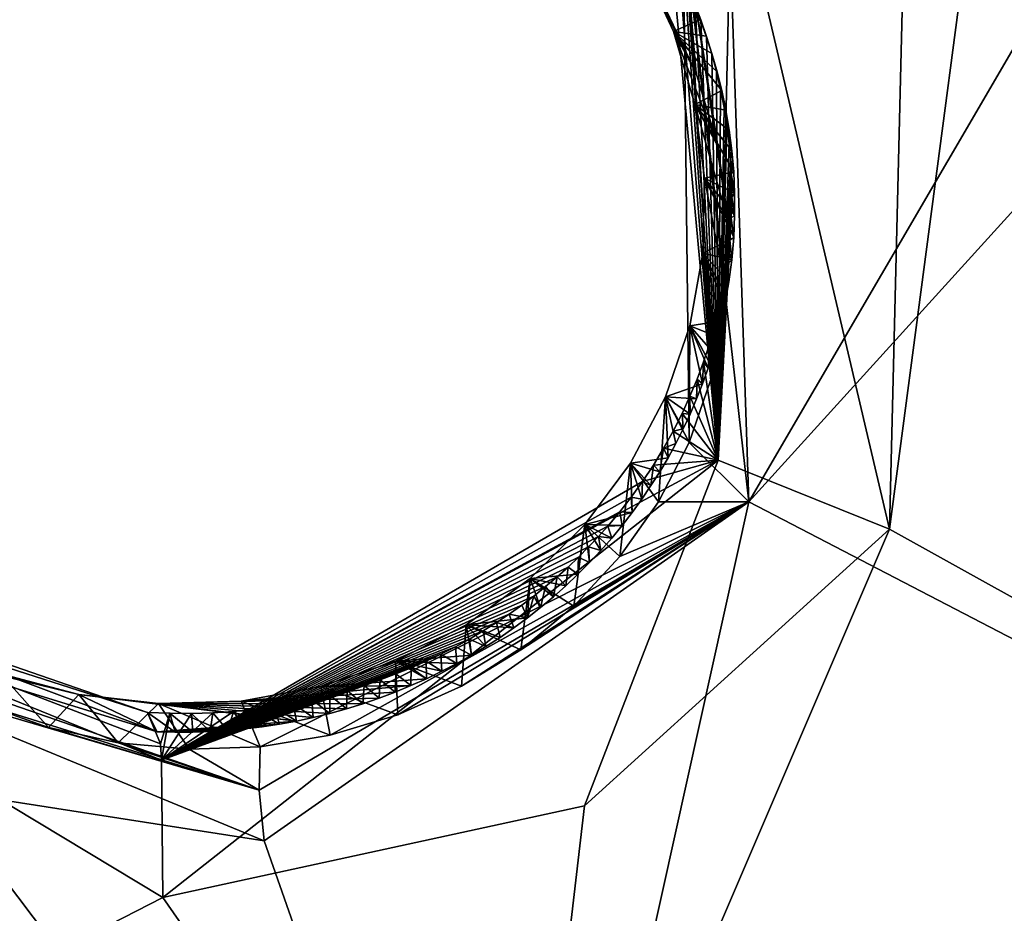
# Model space of a CAD drawing. Header units: millimetres. Extents: x -147 to 294, y -82 to 275.
# Tile 240 of 256: x 196.98 to 200.79, y 198.51 to 201.97. Entities that reach past the tile are written whole.
import ezdxf

# ---------------------------------------------------------------- set-up
doc = ezdxf.new("R2010")
doc.units = ezdxf.units.MM
doc.header["$LTSCALE"] = 67.506716
for name, color, linetype in [('1603', 7, 'CONTINUOUS'), ('2227', 7, 'CONTINUOUS'), ('2400', 7, 'CONTINUOUS'), ('2401', 7, 'CONTINUOUS'), ('2402', 7, 'CONTINUOUS'), ('2403', 7, 'CONTINUOUS'), ('2404', 7, 'CONTINUOUS'), ('2405', 7, 'CONTINUOUS'), ('2406', 7, 'CONTINUOUS'), ('2407', 7, 'CONTINUOUS'), ('2408', 7, 'CONTINUOUS'), ('756', 7, 'CONTINUOUS'), ('841', 7, 'CONTINUOUS')]:
    doc.layers.add(name, color=color, linetype=linetype)

msp = doc.modelspace()

# ---------------------------------------------------------------- linework, layer by layer
at = {"layer": '1603', "linetype": 'CONTINUOUS'}
for points in [[(200.9628, 204.6528, -13.6183), (205.3978, 197.194, -15.3224), (200.3475, 199.999, -14.8774), (200.9628, 204.6528, -13.6183)], [(200.4218, 203.0156, -14.0782), (200.9628, 204.6528, -13.6183), (200.3475, 199.999, -14.8774), (200.4218, 203.0156, -14.0782)], [(197.5323, 198.571, -15.4935), (192.3416, 195.9108, -16.7509), (194.8192, 200.2057, -15.3147), (197.5323, 198.571, -15.4935)], [(205.3978, 197.194, -15.3224), (198.8957, 196.6099, -15.9141), (200.3475, 199.999, -14.8774), (205.3978, 197.194, -15.3224)], [(200.3475, 199.999, -14.8774), (198.8957, 196.6099, -15.9141), (199.1667, 198.9271, -15.258), (200.3475, 199.999, -14.8774)], [(199.1667, 198.9271, -15.258), (198.8957, 196.6099, -15.9141), (197.5323, 198.571, -15.4935), (199.1667, 198.9271, -15.258)], [(198.8957, 196.6099, -15.9141), (192.3416, 195.9108, -16.7509), (197.5323, 198.571, -15.4935), (198.8957, 196.6099, -15.9141)]]:
    msp.add_3dface(points, dxfattribs=at)
at = {"layer": '2227', "linetype": 'CONTINUOUS'}
for points in [[(199.8024, 200.1055, -12.5042), (199.4261, 211.3819, -9.7249), (199.5486, 202.3551, -11.9345), (199.8024, 200.1055, -12.5042)], [(199.4261, 211.3819, -9.7249), (199.8024, 200.1055, -12.5042), (203.6411, 206.6864, -10.555), (199.4261, 211.3819, -9.7249)], [(203.6411, 206.6864, -10.555), (199.8024, 200.1055, -12.5042), (203.8487, 204.5673, -11.0727), (203.6411, 206.6864, -10.555)], [(199.8024, 200.1055, -12.5042), (206.4085, 196.6723, -13.0304), (203.8487, 204.5673, -11.0727), (199.8024, 200.1055, -12.5042)], [(197.9244, 198.7915, -13.009), (198.898, 196.0161, -13.6847), (199.8024, 200.1055, -12.5042), (197.9244, 198.7915, -13.009)], [(198.898, 196.0161, -13.6847), (206.4085, 196.6723, -13.0304), (199.8024, 200.1055, -12.5042), (198.898, 196.0161, -13.6847)], [(191.3366, 197.6423, -13.9923), (198.898, 196.0161, -13.6847), (195.6933, 199.7373, -12.961), (191.3366, 197.6423, -13.9923)], [(195.6933, 199.7373, -12.961), (198.898, 196.0161, -13.6847), (196.6562, 198.9887, -13.0694), (195.6933, 199.7373, -12.961)], [(196.6562, 198.9887, -13.0694), (198.898, 196.0161, -13.6847), (197.9244, 198.7915, -13.009), (196.6562, 198.9887, -13.0694)]]:
    msp.add_3dface(points, dxfattribs=at)
at = {"layer": '2400', "linetype": 'CONTINUOUS'}
for points in [[(199.5984, 201.7673, -12.335), (199.5486, 202.3551, -11.9345), (199.4709, 202.0368, -12.2773), (199.5984, 201.7673, -12.335)], [(199.8024, 200.1055, -12.5042), (199.5486, 202.3551, -11.9345), (199.5721, 200.3354, -12.7193), (199.8024, 200.1055, -12.5042)], [(199.5721, 200.3354, -12.7193), (199.5486, 202.3551, -11.9345), (199.6675, 200.6131, -12.6348), (199.5721, 200.3354, -12.7193)], [(199.6675, 200.6131, -12.6348), (199.5486, 202.3551, -11.9345), (199.7179, 200.9007, -12.5527), (199.6675, 200.6131, -12.6348)], [(199.7179, 200.9007, -12.5527), (199.5486, 202.3551, -11.9345), (199.7229, 201.1931, -12.4742), (199.7179, 200.9007, -12.5527)], [(199.7229, 201.1931, -12.4742), (199.5486, 202.3551, -11.9345), (199.6828, 201.4842, -12.4011), (199.7229, 201.1931, -12.4742)], [(199.6828, 201.4842, -12.4011), (199.5486, 202.3551, -11.9345), (199.5984, 201.7673, -12.335), (199.6828, 201.4842, -12.4011)], [(199.4531, 200.1057, -12.7935), (199.8024, 200.1055, -12.5042), (199.5721, 200.3354, -12.7193), (199.4531, 200.1057, -12.7935)], [(197.9244, 198.7915, -13.009), (199.8024, 200.1055, -12.5042), (197.9054, 198.9873, -13.0255), (197.9244, 198.7915, -13.009)], [(197.9054, 198.9873, -13.0255), (199.8024, 200.1055, -12.5042), (197.9097, 199.1561, -13.2199), (197.9054, 198.9873, -13.0255)], [(197.9097, 199.1561, -13.2199), (199.8024, 200.1055, -12.5042), (198.1812, 199.2008, -13.1769), (197.9097, 199.1561, -13.2199)], [(198.1812, 199.2008, -13.1769), (199.8024, 200.1055, -12.5042), (198.4427, 199.2794, -13.1263), (198.1812, 199.2008, -13.1769)], [(198.4427, 199.2794, -13.1263), (199.8024, 200.1055, -12.5042), (198.6901, 199.3904, -13.0689), (198.4427, 199.2794, -13.1263)], [(198.6901, 199.3904, -13.0689), (199.8024, 200.1055, -12.5042), (198.9192, 199.5321, -13.0055), (198.6901, 199.3904, -13.0689)], [(198.9192, 199.5321, -13.0055), (199.8024, 200.1055, -12.5042), (199.1249, 199.7009, -12.9376), (198.9192, 199.5321, -13.0055)], [(199.1249, 199.7009, -12.9376), (199.8024, 200.1055, -12.5042), (199.3034, 199.8931, -12.8667), (199.1249, 199.7009, -12.9376)], [(199.3034, 199.8931, -12.8667), (199.8024, 200.1055, -12.5042), (199.4531, 200.1057, -12.7935), (199.3034, 199.8931, -12.8667)]]:
    msp.add_3dface(points, dxfattribs=at)
at = {"layer": '2401', "linetype": 'CONTINUOUS'}
for points in [[(196.6562, 198.9887, -13.0694), (197.9244, 198.7915, -13.009), (196.3103, 199.458, -13.074), (196.6562, 198.9887, -13.0694)], [(197.9244, 198.7915, -13.009), (197.9054, 198.9873, -13.0255), (196.3103, 199.458, -13.074), (197.9244, 198.7915, -13.009)], [(196.3103, 199.458, -13.074), (197.9054, 198.9873, -13.0255), (196.5845, 199.4454, -13.2977), (196.3103, 199.458, -13.074)], [(196.5845, 199.4454, -13.2977), (197.9054, 198.9873, -13.0255), (196.8295, 199.3226, -13.3014), (196.5845, 199.4454, -13.2977)], [(196.8295, 199.3226, -13.3014), (197.9054, 198.9873, -13.0255), (197.0891, 199.2303, -13.2953), (196.8295, 199.3226, -13.3014)], [(197.0891, 199.2303, -13.2953), (197.9054, 198.9873, -13.0255), (197.3588, 199.171, -13.2797), (197.0891, 199.2303, -13.2953)], [(197.3588, 199.171, -13.2797), (197.9054, 198.9873, -13.0255), (197.6338, 199.1462, -13.2544), (197.3588, 199.171, -13.2797)], [(197.9054, 198.9873, -13.0255), (197.9097, 199.1561, -13.2199), (197.6338, 199.1462, -13.2544), (197.9054, 198.9873, -13.0255)]]:
    msp.add_3dface(points, dxfattribs=at)
at = {"layer": '2402', "linetype": 'CONTINUOUS'}
for points in [[(196.8295, 199.3226, -13.3014), (197.0891, 199.2303, -13.2953), (196.9039, 199.4383, -13.9654), (196.8295, 199.3226, -13.3014)], [(196.9039, 199.4383, -13.9654), (197.0891, 199.2303, -13.2953), (197.2063, 199.3581, -13.9594), (196.9039, 199.4383, -13.9654)], [(197.0891, 199.2303, -13.2953), (197.3588, 199.171, -13.2797), (197.2063, 199.3581, -13.9594), (197.0891, 199.2303, -13.2953)], [(197.2063, 199.3581, -13.9594), (197.3588, 199.171, -13.2797), (197.5156, 199.3237, -13.9409), (197.2063, 199.3581, -13.9594)], [(197.5156, 199.3237, -13.9409), (197.9097, 199.1561, -13.2199), (197.8351, 199.3329, -13.9103), (197.5156, 199.3237, -13.9409)], [(197.3588, 199.171, -13.2797), (197.6338, 199.1462, -13.2544), (197.5156, 199.3237, -13.9409), (197.3588, 199.171, -13.2797)], [(197.6338, 199.1462, -13.2544), (197.9097, 199.1561, -13.2199), (197.5156, 199.3237, -13.9409), (197.6338, 199.1462, -13.2544)]]:
    msp.add_3dface(points, dxfattribs=at)
at = {"layer": '2403', "linetype": 'CONTINUOUS'}
for points in [[(199.5984, 201.7673, -12.335), (199.4709, 202.0368, -12.2773), (199.3871, 202.1955, -13.0248), (199.5984, 201.7673, -12.335)], [(199.5108, 201.9292, -13.0842), (199.5984, 201.7673, -12.335), (199.3871, 202.1955, -13.0248), (199.5108, 201.9292, -13.0842)], [(199.6828, 201.4842, -12.4011), (199.5984, 201.7673, -12.335), (199.5108, 201.9292, -13.0842), (199.6828, 201.4842, -12.4011)], [(199.5932, 201.6462, -13.1516), (199.6828, 201.4842, -12.4011), (199.5108, 201.9292, -13.0842), (199.5932, 201.6462, -13.1516)], [(199.7229, 201.1931, -12.4742), (199.6828, 201.4842, -12.4011), (199.5932, 201.6462, -13.1516), (199.7229, 201.1931, -12.4742)], [(199.6312, 201.3603, -13.2236), (199.7229, 201.1931, -12.4742), (199.5932, 201.6462, -13.1516), (199.6312, 201.3603, -13.2236)], [(199.6248, 201.07, -13.3004), (199.7179, 200.9007, -12.5527), (199.6312, 201.3603, -13.2236), (199.6248, 201.07, -13.3004)], [(199.7179, 200.9007, -12.5527), (199.7229, 201.1931, -12.4742), (199.6312, 201.3603, -13.2236), (199.7179, 200.9007, -12.5527)], [(199.5745, 200.7877, -13.3788), (199.6675, 200.6131, -12.6348), (199.6248, 201.07, -13.3004), (199.5745, 200.7877, -13.3788)], [(199.6675, 200.6131, -12.6348), (199.7179, 200.9007, -12.5527), (199.6248, 201.07, -13.3004), (199.6675, 200.6131, -12.6348)], [(199.4798, 200.5124, -13.4591), (199.5721, 200.3354, -12.7193), (199.5745, 200.7877, -13.3788), (199.4798, 200.5124, -13.4591)], [(199.5721, 200.3354, -12.7193), (199.6675, 200.6131, -12.6348), (199.5745, 200.7877, -13.3788), (199.5721, 200.3354, -12.7193)], [(199.3445, 200.2558, -13.5379), (199.4531, 200.1057, -12.7935), (199.4798, 200.5124, -13.4591), (199.3445, 200.2558, -13.5379)], [(199.4531, 200.1057, -12.7935), (199.5721, 200.3354, -12.7193), (199.4798, 200.5124, -13.4591), (199.4531, 200.1057, -12.7935)], [(199.168, 200.0178, -13.6154), (199.3034, 199.8931, -12.8667), (199.3445, 200.2558, -13.5379), (199.168, 200.0178, -13.6154)], [(199.3034, 199.8931, -12.8667), (199.4531, 200.1057, -12.7935), (199.3445, 200.2558, -13.5379), (199.3034, 199.8931, -12.8667)], [(198.9561, 199.8084, -13.6884), (199.1249, 199.7009, -12.9376), (199.168, 200.0178, -13.6154), (198.9561, 199.8084, -13.6884)], [(199.1249, 199.7009, -12.9376), (199.3034, 199.8931, -12.8667), (199.168, 200.0178, -13.6154), (199.1249, 199.7009, -12.9376)], [(198.707, 199.6289, -13.7569), (198.9192, 199.5321, -13.0055), (198.9561, 199.8084, -13.6884), (198.707, 199.6289, -13.7569)], [(198.9192, 199.5321, -13.0055), (199.1249, 199.7009, -12.9376), (198.9561, 199.8084, -13.6884), (198.9192, 199.5321, -13.0055)], [(198.4339, 199.4874, -13.8176), (198.6901, 199.3904, -13.0689), (198.707, 199.6289, -13.7569), (198.4339, 199.4874, -13.8176)], [(198.6901, 199.3904, -13.0689), (198.9192, 199.5321, -13.0055), (198.707, 199.6289, -13.7569), (198.6901, 199.3904, -13.0689)], [(198.1445, 199.3894, -13.8684), (198.4427, 199.2794, -13.1263), (198.4339, 199.4874, -13.8176), (198.1445, 199.3894, -13.8684)], [(198.4427, 199.2794, -13.1263), (198.6901, 199.3904, -13.0689), (198.4339, 199.4874, -13.8176), (198.4427, 199.2794, -13.1263)], [(197.8351, 199.3329, -13.9103), (198.1812, 199.2008, -13.1769), (198.1445, 199.3894, -13.8684), (197.8351, 199.3329, -13.9103)], [(198.1812, 199.2008, -13.1769), (198.4427, 199.2794, -13.1263), (198.1445, 199.3894, -13.8684), (198.1812, 199.2008, -13.1769)], [(197.9097, 199.1561, -13.2199), (198.1812, 199.2008, -13.1769), (197.8351, 199.3329, -13.9103), (197.9097, 199.1561, -13.2199)]]:
    msp.add_3dface(points, dxfattribs=at)
at = {"layer": '2404', "linetype": 'CONTINUOUS'}
for points in [[(199.5108, 201.9292, -13.0842), (199.3871, 202.1955, -13.0248), (199.6148, 201.9757, -13.0639), (199.5108, 201.9292, -13.0842)], [(199.6381, 201.911, -13.0789), (199.5108, 201.9292, -13.0842), (199.6148, 201.9757, -13.0639), (199.6381, 201.911, -13.0789)], [(199.5932, 201.6462, -13.1516), (199.5108, 201.9292, -13.0842), (199.6987, 201.6997, -13.1293), (199.5932, 201.6462, -13.1516)], [(199.6987, 201.6997, -13.1293), (199.5108, 201.9292, -13.0842), (199.6804, 201.7727, -13.1117), (199.6987, 201.6997, -13.1293)], [(199.6804, 201.7727, -13.1117), (199.5108, 201.9292, -13.0842), (199.6599, 201.8433, -13.0949), (199.6804, 201.7727, -13.1117)], [(199.6599, 201.8433, -13.0949), (199.5108, 201.9292, -13.0842), (199.6381, 201.911, -13.0789), (199.6599, 201.8433, -13.0949)], [(199.714, 201.6245, -13.1478), (199.5932, 201.6462, -13.1516), (199.6987, 201.6997, -13.1293), (199.714, 201.6245, -13.1478)], [(199.6312, 201.3603, -13.2236), (199.5932, 201.6462, -13.1516), (199.7443, 201.3846, -13.2083), (199.6312, 201.3603, -13.2236)], [(199.7443, 201.3846, -13.2083), (199.5932, 201.6462, -13.1516), (199.7372, 201.4664, -13.1874), (199.7443, 201.3846, -13.2083)], [(199.7372, 201.4664, -13.1874), (199.5932, 201.6462, -13.1516), (199.7269, 201.5466, -13.1672), (199.7372, 201.4664, -13.1874)], [(199.7269, 201.5466, -13.1672), (199.5932, 201.6462, -13.1516), (199.714, 201.6245, -13.1478), (199.7269, 201.5466, -13.1672)], [(199.6248, 201.07, -13.3004), (199.6312, 201.3603, -13.2236), (199.7444, 201.1308, -13.275), (199.6248, 201.07, -13.3004)], [(199.7477, 201.3017, -13.2298), (199.6312, 201.3603, -13.2236), (199.7443, 201.3846, -13.2083), (199.7477, 201.3017, -13.2298)], [(199.7444, 201.1308, -13.275), (199.6312, 201.3603, -13.2236), (199.7478, 201.2169, -13.2521), (199.7444, 201.1308, -13.275)], [(199.7478, 201.2169, -13.2521), (199.6312, 201.3603, -13.2236), (199.7477, 201.3017, -13.2298), (199.7478, 201.2169, -13.2521)], [(199.7372, 201.0443, -13.2983), (199.6248, 201.07, -13.3004), (199.7444, 201.1308, -13.275), (199.7372, 201.0443, -13.2983)], [(199.5745, 200.7877, -13.3788), (199.6248, 201.07, -13.3004), (199.6971, 200.8076, -13.3638), (199.5745, 200.7877, -13.3788)], [(199.6971, 200.8076, -13.3638), (199.6248, 201.07, -13.3004), (199.7105, 200.8704, -13.3462), (199.6971, 200.8076, -13.3638)], [(199.7105, 200.8704, -13.3462), (199.6248, 201.07, -13.3004), (199.7259, 200.9578, -13.322), (199.7105, 200.8704, -13.3462)], [(199.7259, 200.9578, -13.322), (199.6248, 201.07, -13.3004), (199.7372, 201.0443, -13.2983), (199.7259, 200.9578, -13.322)], [(199.4798, 200.5124, -13.4591), (199.5745, 200.7877, -13.3788), (199.6239, 200.5636, -13.4341), (199.4798, 200.5124, -13.4591)], [(199.6817, 200.7453, -13.3815), (199.5745, 200.7877, -13.3788), (199.6971, 200.8076, -13.3638), (199.6817, 200.7453, -13.3815)], [(199.6239, 200.5636, -13.4341), (199.5745, 200.7877, -13.3788), (199.6451, 200.6235, -13.4166), (199.6239, 200.5636, -13.4341)], [(199.6451, 200.6235, -13.4166), (199.5745, 200.7877, -13.3788), (199.6644, 200.6839, -13.3991), (199.6451, 200.6235, -13.4166)], [(199.6644, 200.6839, -13.3991), (199.5745, 200.7877, -13.3788), (199.6817, 200.7453, -13.3815), (199.6644, 200.6839, -13.3991)], [(199.6007, 200.5044, -13.4516), (199.4798, 200.5124, -13.4591), (199.6239, 200.5636, -13.4341), (199.6007, 200.5044, -13.4516)], [(199.3445, 200.2558, -13.5379), (199.4798, 200.5124, -13.4591), (199.4899, 200.2765, -13.5208), (199.3445, 200.2558, -13.5379)], [(199.4899, 200.2765, -13.5208), (199.4798, 200.5124, -13.4591), (199.5202, 200.332, -13.5037), (199.4899, 200.2765, -13.5208)], [(199.5202, 200.332, -13.5037), (199.4798, 200.5124, -13.4591), (199.5488, 200.3884, -13.4865), (199.5202, 200.332, -13.5037)], [(199.5488, 200.3884, -13.4865), (199.4798, 200.5124, -13.4591), (199.5756, 200.4459, -13.4691), (199.5488, 200.3884, -13.4865)], [(199.5756, 200.4459, -13.4691), (199.4798, 200.5124, -13.4591), (199.6007, 200.5044, -13.4516), (199.5756, 200.4459, -13.4691)], [(199.168, 200.0178, -13.6154), (199.3445, 200.2558, -13.5379), (199.351, 200.0643, -13.5883), (199.168, 200.0178, -13.6154)], [(199.4577, 200.2219, -13.5379), (199.3445, 200.2558, -13.5379), (199.4899, 200.2765, -13.5208), (199.4577, 200.2219, -13.5379)], [(199.351, 200.0643, -13.5883), (199.3445, 200.2558, -13.5379), (199.3882, 200.1157, -13.5717), (199.351, 200.0643, -13.5883)], [(199.3882, 200.1157, -13.5717), (199.3445, 200.2558, -13.5379), (199.4237, 200.1682, -13.5548), (199.3882, 200.1157, -13.5717)], [(199.4237, 200.1682, -13.5548), (199.3445, 200.2558, -13.5379), (199.4577, 200.2219, -13.5379), (199.4237, 200.1682, -13.5548)], [(199.3122, 200.0141, -13.6048), (199.168, 200.0178, -13.6154), (199.351, 200.0643, -13.5883), (199.3122, 200.0141, -13.6048)], [(198.9561, 199.8084, -13.6884), (199.168, 200.0178, -13.6154), (199.1408, 199.8245, -13.6691), (198.9561, 199.8084, -13.6884)], [(199.1408, 199.8245, -13.6691), (199.168, 200.0178, -13.6154), (199.186, 199.87, -13.6533), (199.1408, 199.8245, -13.6691)], [(199.186, 199.87, -13.6533), (199.168, 200.0178, -13.6154), (199.2296, 199.9168, -13.6373), (199.186, 199.87, -13.6533)], [(199.2296, 199.9168, -13.6373), (199.168, 200.0178, -13.6154), (199.2717, 199.9649, -13.6211), (199.2296, 199.9168, -13.6373)], [(199.2717, 199.9649, -13.6211), (199.168, 200.0178, -13.6154), (199.3122, 200.0141, -13.6048), (199.2717, 199.9649, -13.6211)], [(199.0942, 199.7804, -13.6846), (198.9561, 199.8084, -13.6884), (199.1408, 199.8245, -13.6691), (199.0942, 199.7804, -13.6846)], [(198.707, 199.6289, -13.7569), (198.9561, 199.8084, -13.6884), (198.9449, 199.6555, -13.7301), (198.707, 199.6289, -13.7569)], [(198.9449, 199.6555, -13.7301), (198.9561, 199.8084, -13.6884), (198.9961, 199.6958, -13.7152), (198.9449, 199.6555, -13.7301)], [(198.9961, 199.6958, -13.7152), (198.9561, 199.8084, -13.6884), (199.0459, 199.7374, -13.7), (198.9961, 199.6958, -13.7152)], [(199.0459, 199.7374, -13.7), (198.9561, 199.8084, -13.6884), (199.0942, 199.7804, -13.6846), (199.0459, 199.7374, -13.7)], [(198.8925, 199.6169, -13.7448), (198.707, 199.6289, -13.7569), (198.9449, 199.6555, -13.7301), (198.8925, 199.6169, -13.7448)], [(198.4339, 199.4874, -13.8176), (198.707, 199.6289, -13.7569), (198.7282, 199.511, -13.7867), (198.4339, 199.4874, -13.8176)], [(198.7282, 199.511, -13.7867), (198.707, 199.6289, -13.7569), (198.7843, 199.5447, -13.773), (198.7282, 199.511, -13.7867)], [(198.7843, 199.5447, -13.773), (198.707, 199.6289, -13.7569), (198.8391, 199.5801, -13.759), (198.7843, 199.5447, -13.773)], [(198.8391, 199.5801, -13.759), (198.707, 199.6289, -13.7569), (198.8925, 199.6169, -13.7448), (198.8391, 199.5801, -13.759)], [(196.9039, 199.4383, -13.9654), (197.2063, 199.3581, -13.9594), (196.4098, 199.5518, -13.981), (196.9039, 199.4383, -13.9654)], [(196.4098, 199.5518, -13.981), (197.2063, 199.3581, -13.9594), (197.5107, 199.2139, -13.9708), (196.4098, 199.5518, -13.981)], [(198.1445, 199.3894, -13.8684), (198.4339, 199.4874, -13.8176), (198.5537, 199.4197, -13.8256), (198.1445, 199.3894, -13.8684)], [(198.671, 199.4788, -13.8), (198.4339, 199.4874, -13.8176), (198.7282, 199.511, -13.7867), (198.671, 199.4788, -13.8)], [(198.5537, 199.4197, -13.8256), (198.4339, 199.4874, -13.8176), (198.6128, 199.4484, -13.813), (198.5537, 199.4197, -13.8256)], [(198.6128, 199.4484, -13.813), (198.4339, 199.4874, -13.8176), (198.671, 199.4788, -13.8), (198.6128, 199.4484, -13.813)], [(198.4936, 199.3928, -13.8379), (198.1445, 199.3894, -13.8684), (198.5537, 199.4197, -13.8256), (198.4936, 199.3928, -13.8379)], [(197.8351, 199.3329, -13.9103), (198.1445, 199.3894, -13.8684), (198.4936, 199.3928, -13.8379), (197.8351, 199.3329, -13.9103)], [(198.4324, 199.3676, -13.8498), (197.8351, 199.3329, -13.9103), (198.4936, 199.3928, -13.8379), (198.4324, 199.3676, -13.8498)], [(198.3702, 199.3441, -13.8613), (197.8351, 199.3329, -13.9103), (198.4324, 199.3676, -13.8498), (198.3702, 199.3441, -13.8613)], [(197.2063, 199.3581, -13.9594), (197.5156, 199.3237, -13.9409), (198.0497, 199.2551, -13.9126), (197.2063, 199.3581, -13.9594)], [(197.5107, 199.2139, -13.9708), (197.2063, 199.3581, -13.9594), (198.0497, 199.2551, -13.9126), (197.5107, 199.2139, -13.9708)], [(197.5156, 199.3237, -13.9409), (197.8351, 199.3329, -13.9103), (198.3702, 199.3441, -13.8613), (197.5156, 199.3237, -13.9409)], [(198.3074, 199.3225, -13.8725), (197.5156, 199.3237, -13.9409), (198.3702, 199.3441, -13.8613), (198.3074, 199.3225, -13.8725)], [(198.0497, 199.2551, -13.9126), (197.5156, 199.3237, -13.9409), (198.1151, 199.2691, -13.9032), (198.0497, 199.2551, -13.9126)], [(198.1151, 199.2691, -13.9032), (197.5156, 199.3237, -13.9409), (198.1799, 199.285, -13.8934), (198.1151, 199.2691, -13.9032)], [(198.1799, 199.285, -13.8934), (197.5156, 199.3237, -13.9409), (198.2439, 199.3028, -13.8831), (198.1799, 199.285, -13.8934)], [(198.2439, 199.3028, -13.8831), (197.5156, 199.3237, -13.9409), (198.3074, 199.3225, -13.8725), (198.2439, 199.3028, -13.8831)], [(197.9837, 199.243, -13.9215), (197.5107, 199.2139, -13.9708), (198.0497, 199.2551, -13.9126), (197.9837, 199.243, -13.9215)], [(197.5796, 199.2121, -13.9651), (197.5107, 199.2139, -13.9708), (197.9837, 199.243, -13.9215), (197.5796, 199.2121, -13.9651)], [(197.9173, 199.2329, -13.93), (197.5796, 199.2121, -13.9651), (197.9837, 199.243, -13.9215), (197.9173, 199.2329, -13.93)], [(197.648, 199.2123, -13.959), (197.5796, 199.2121, -13.9651), (197.9173, 199.2329, -13.93), (197.648, 199.2123, -13.959)], [(197.8506, 199.2248, -13.9379), (197.648, 199.2123, -13.959), (197.9173, 199.2329, -13.93), (197.8506, 199.2248, -13.9379)], [(197.716, 199.2145, -13.9525), (197.648, 199.2123, -13.959), (197.8506, 199.2248, -13.9379), (197.716, 199.2145, -13.9525)], [(197.7835, 199.2187, -13.9454), (197.716, 199.2145, -13.9525), (197.8506, 199.2248, -13.9379), (197.7835, 199.2187, -13.9454)]]:
    msp.add_3dface(points, dxfattribs=at)
at = {"layer": '2405', "linetype": 'CONTINUOUS'}
for points in [[(196.4098, 199.5518, -13.981), (197.5107, 199.2139, -13.9708), (196.3628, 199.6435, -14.431), (196.4098, 199.5518, -13.981)], [(197.5107, 199.2139, -13.9708), (197.473, 199.2892, -14.329), (196.3628, 199.6435, -14.431), (197.5107, 199.2139, -13.9708)]]:
    msp.add_3dface(points, dxfattribs=at)
at = {"layer": '2406', "linetype": 'CONTINUOUS'}
for points in [[(197.5323, 198.571, -15.4935), (194.8192, 200.2057, -15.3147), (197.5274, 199.1043, -15.1345), (197.5323, 198.571, -15.4935)], [(197.473, 199.2892, -14.329), (194.8192, 200.2057, -15.3147), (196.3628, 199.6435, -14.431), (197.473, 199.2892, -14.329)], [(194.8192, 200.2057, -15.3147), (197.473, 199.2892, -14.329), (197.5229, 199.1678, -15.0407), (194.8192, 200.2057, -15.3147)], [(197.5274, 199.1043, -15.1345), (194.8192, 200.2057, -15.3147), (197.5229, 199.1678, -15.0407), (197.5274, 199.1043, -15.1345)]]:
    msp.add_3dface(points, dxfattribs=at)
at = {"layer": '2407', "linetype": 'CONTINUOUS'}
for points in [[(200.4218, 203.0156, -14.0782), (200.3475, 199.999, -14.8774), (199.7375, 202.6039, -13.8858), (200.4218, 203.0156, -14.0782)], [(199.7375, 202.6039, -13.8858), (199.6843, 200.267, -14.527), (199.5016, 202.2365, -13.171), (199.7375, 202.6039, -13.8858)], [(199.7375, 202.6039, -13.8858), (200.3475, 199.999, -14.8774), (199.6843, 200.267, -14.527), (199.7375, 202.6039, -13.8858)], [(199.5016, 202.2365, -13.171), (199.6843, 200.267, -14.527), (199.5329, 202.1742, -13.1828), (199.5016, 202.2365, -13.171)], [(199.5329, 202.1742, -13.1828), (199.6843, 200.267, -14.527), (199.5546, 202.1278, -13.1919), (199.5329, 202.1742, -13.1828)], [(199.5546, 202.1278, -13.1919), (199.6843, 200.267, -14.527), (199.575, 202.0813, -13.2013), (199.5546, 202.1278, -13.1919)], [(199.575, 202.0813, -13.2013), (199.6843, 200.267, -14.527), (199.5955, 202.0311, -13.2118), (199.575, 202.0813, -13.2013)], [(199.5955, 202.0311, -13.2118), (199.6843, 200.267, -14.527), (199.617, 201.974, -13.2238), (199.5955, 202.0311, -13.2118)], [(199.617, 201.974, -13.2238), (199.6843, 200.267, -14.527), (199.6388, 201.9102, -13.2376), (199.617, 201.974, -13.2238)], [(199.6388, 201.9102, -13.2376), (199.6843, 200.267, -14.527), (199.6594, 201.8424, -13.2526), (199.6388, 201.9102, -13.2376)], [(199.6594, 201.8424, -13.2526), (199.6843, 200.267, -14.527), (199.6778, 201.7734, -13.2682), (199.6594, 201.8424, -13.2526)], [(199.6778, 201.7734, -13.2682), (199.6843, 200.267, -14.527), (199.6936, 201.7046, -13.2845), (199.6778, 201.7734, -13.2682)], [(199.6936, 201.7046, -13.2845), (199.6843, 200.267, -14.527), (199.7073, 201.6338, -13.3017), (199.6936, 201.7046, -13.2845)], [(199.7073, 201.6338, -13.3017), (199.6843, 200.267, -14.527), (199.7183, 201.5631, -13.3193), (199.7073, 201.6338, -13.3017)], [(199.7183, 201.5631, -13.3193), (199.6843, 200.267, -14.527), (199.7264, 201.4953, -13.3365), (199.7183, 201.5631, -13.3193)], [(199.7264, 201.4953, -13.3365), (199.6843, 200.267, -14.527), (199.7317, 201.434, -13.3521), (199.7264, 201.4953, -13.3365)], [(199.7317, 201.434, -13.3521), (199.6843, 200.267, -14.527), (199.7349, 201.3784, -13.3665), (199.7317, 201.434, -13.3521)], [(199.7349, 201.3784, -13.3665), (199.6843, 200.267, -14.527), (199.7366, 201.3227, -13.3811), (199.7349, 201.3784, -13.3665)], [(199.7366, 201.3227, -13.3811), (199.6843, 200.267, -14.527), (199.7368, 201.2863, -13.391), (199.7366, 201.3227, -13.3811)], [(199.7368, 201.2863, -13.391), (199.6843, 200.267, -14.527), (199.7362, 201.2465, -13.402), (199.7368, 201.2863, -13.391)], [(199.7362, 201.2465, -13.402), (199.6843, 200.267, -14.527), (199.7349, 201.2055, -13.4135), (199.7362, 201.2465, -13.402)], [(199.7349, 201.2055, -13.4135), (199.6843, 200.267, -14.527), (199.7325, 201.1635, -13.4255), (199.7349, 201.2055, -13.4135)], [(199.7325, 201.1635, -13.4255), (199.6843, 200.267, -14.527), (199.7292, 201.1197, -13.4382), (199.7325, 201.1635, -13.4255)], [(199.7292, 201.1197, -13.4382), (199.6843, 200.267, -14.527), (199.7246, 201.0735, -13.4518), (199.7292, 201.1197, -13.4382)], [(199.7246, 201.0735, -13.4518), (199.6843, 200.267, -14.527), (199.7183, 201.0239, -13.4667), (199.7246, 201.0735, -13.4518)], [(199.7183, 201.0239, -13.4667), (199.6843, 200.267, -14.527), (199.7102, 200.9703, -13.483), (199.7183, 201.0239, -13.4667)], [(199.7102, 200.9703, -13.483), (199.6843, 200.267, -14.527), (199.6995, 200.9119, -13.5011), (199.7102, 200.9703, -13.483)], [(199.6995, 200.9119, -13.5011), (199.6843, 200.267, -14.527), (199.686, 200.8493, -13.5208), (199.6995, 200.9119, -13.5011)], [(199.686, 200.8493, -13.5208), (199.6843, 200.267, -14.527), (199.6695, 200.7837, -13.5417), (199.686, 200.8493, -13.5208)], [(199.6695, 200.7837, -13.5417), (199.6843, 200.267, -14.527), (199.65, 200.7164, -13.5636), (199.6695, 200.7837, -13.5417)], [(199.65, 200.7164, -13.5636), (199.6843, 200.267, -14.527), (199.6275, 200.6484, -13.586), (199.65, 200.7164, -13.5636)], [(199.6275, 200.6484, -13.586), (199.6843, 200.267, -14.527), (199.6025, 200.5811, -13.6087), (199.6275, 200.6484, -13.586)], [(199.6025, 200.5811, -13.6087), (199.6843, 200.267, -14.527), (199.575, 200.5147, -13.6316), (199.6025, 200.5811, -13.6087)], [(199.575, 200.5147, -13.6316), (199.6843, 200.267, -14.527), (199.5441, 200.4474, -13.6552), (199.575, 200.5147, -13.6316)], [(199.5441, 200.4474, -13.6552), (199.6843, 200.267, -14.527), (199.5099, 200.38, -13.6793), (199.5441, 200.4474, -13.6552)], [(199.5099, 200.38, -13.6793), (199.6843, 200.267, -14.527), (199.4728, 200.3132, -13.7037), (199.5099, 200.38, -13.6793)], [(199.4728, 200.3132, -13.7037), (199.6843, 200.267, -14.527), (199.433, 200.2478, -13.7282), (199.4728, 200.3132, -13.7037)], [(197.5323, 198.571, -15.4935), (197.5274, 199.1043, -15.1345), (199.6843, 200.267, -14.527), (197.5323, 198.571, -15.4935)], [(199.6843, 200.267, -14.527), (197.5274, 199.1043, -15.1345), (199.391, 200.1846, -13.7524), (199.6843, 200.267, -14.527)], [(199.1667, 198.9271, -15.258), (197.5323, 198.571, -15.4935), (199.6843, 200.267, -14.527), (199.1667, 198.9271, -15.258)], [(200.3475, 199.999, -14.8774), (199.1667, 198.9271, -15.258), (199.6843, 200.267, -14.527), (200.3475, 199.999, -14.8774)], [(199.433, 200.2478, -13.7282), (199.6843, 200.267, -14.527), (199.391, 200.1846, -13.7524), (199.433, 200.2478, -13.7282)], [(199.391, 200.1846, -13.7524), (197.5274, 199.1043, -15.1345), (199.3476, 200.1242, -13.7762), (199.391, 200.1846, -13.7524)], [(199.3476, 200.1242, -13.7762), (197.5274, 199.1043, -15.1345), (199.3028, 200.0667, -13.7995), (199.3476, 200.1242, -13.7762)], [(199.3028, 200.0667, -13.7995), (197.5274, 199.1043, -15.1345), (199.2566, 200.0115, -13.8224), (199.3028, 200.0667, -13.7995)], [(199.2566, 200.0115, -13.8224), (197.5274, 199.1043, -15.1345), (199.2199, 199.9705, -13.84), (199.2566, 200.0115, -13.8224)], [(199.2199, 199.9705, -13.84), (197.5274, 199.1043, -15.1345), (199.1821, 199.9305, -13.8574), (199.2199, 199.9705, -13.84)], [(199.1821, 199.9305, -13.8574), (197.5274, 199.1043, -15.1345), (199.143, 199.8912, -13.8749), (199.1821, 199.9305, -13.8574)], [(199.143, 199.8912, -13.8749), (197.5274, 199.1043, -15.1345), (199.1023, 199.8525, -13.8925), (199.143, 199.8912, -13.8749)], [(199.1023, 199.8525, -13.8925), (197.5274, 199.1043, -15.1345), (199.0599, 199.8144, -13.9102), (199.1023, 199.8525, -13.8925)], [(199.0599, 199.8144, -13.9102), (197.5274, 199.1043, -15.1345), (199.0157, 199.7769, -13.928), (199.0599, 199.8144, -13.9102)], [(199.0157, 199.7769, -13.928), (197.5274, 199.1043, -15.1345), (198.9701, 199.7403, -13.9458), (199.0157, 199.7769, -13.928)], [(198.9701, 199.7403, -13.9458), (197.5274, 199.1043, -15.1345), (198.9232, 199.7048, -13.9635), (198.9701, 199.7403, -13.9458)], [(198.9232, 199.7048, -13.9635), (197.5274, 199.1043, -15.1345), (198.8748, 199.6704, -13.9813), (198.9232, 199.7048, -13.9635)], [(198.8748, 199.6704, -13.9813), (197.5274, 199.1043, -15.1345), (198.8249, 199.637, -13.999), (198.8748, 199.6704, -13.9813)], [(198.8249, 199.637, -13.999), (197.5274, 199.1043, -15.1345), (198.7734, 199.6047, -14.0166), (198.8249, 199.637, -13.999)], [(198.7734, 199.6047, -14.0166), (197.5274, 199.1043, -15.1345), (198.7205, 199.5736, -14.0342), (198.7734, 199.6047, -14.0166)], [(198.7205, 199.5736, -14.0342), (197.5274, 199.1043, -15.1345), (198.666, 199.5436, -14.0518), (198.7205, 199.5736, -14.0342)], [(198.666, 199.5436, -14.0518), (197.5274, 199.1043, -15.1345), (198.6099, 199.5149, -14.0692), (198.666, 199.5436, -14.0518)], [(198.6099, 199.5149, -14.0692), (197.5274, 199.1043, -15.1345), (198.553, 199.4877, -14.0864), (198.6099, 199.5149, -14.0692)], [(198.553, 199.4877, -14.0864), (197.5274, 199.1043, -15.1345), (198.495, 199.4621, -14.1034), (198.553, 199.4877, -14.0864)], [(198.495, 199.4621, -14.1034), (197.5274, 199.1043, -15.1345), (198.4357, 199.438, -14.1203), (198.495, 199.4621, -14.1034)], [(198.4357, 199.438, -14.1203), (197.5274, 199.1043, -15.1345), (198.3748, 199.4152, -14.137), (198.4357, 199.438, -14.1203)], [(198.3748, 199.4152, -14.137), (197.5274, 199.1043, -15.1345), (198.312, 199.3939, -14.1537), (198.3748, 199.4152, -14.137)], [(198.312, 199.3939, -14.1537), (197.5274, 199.1043, -15.1345), (198.247, 199.374, -14.1704), (198.312, 199.3939, -14.1537)], [(198.247, 199.374, -14.1704), (197.5274, 199.1043, -15.1345), (198.1796, 199.3557, -14.1871), (198.247, 199.374, -14.1704)], [(198.1796, 199.3557, -14.1871), (197.5274, 199.1043, -15.1345), (198.1094, 199.3389, -14.2039), (198.1796, 199.3557, -14.1871)], [(198.1094, 199.3389, -14.2039), (197.5274, 199.1043, -15.1345), (198.0368, 199.3241, -14.2205), (198.1094, 199.3389, -14.2039)], [(198.0368, 199.3241, -14.2205), (197.5274, 199.1043, -15.1345), (197.9621, 199.3114, -14.237), (198.0368, 199.3241, -14.2205)], [(197.9621, 199.3114, -14.237), (197.5274, 199.1043, -15.1345), (197.8853, 199.301, -14.2532), (197.9621, 199.3114, -14.237)], [(197.8853, 199.301, -14.2532), (197.5274, 199.1043, -15.1345), (197.8065, 199.293, -14.2691), (197.8853, 199.301, -14.2532)], [(197.8065, 199.293, -14.2691), (197.5274, 199.1043, -15.1345), (197.7258, 199.2877, -14.2847), (197.8065, 199.293, -14.2691)], [(197.5229, 199.1678, -15.0407), (197.473, 199.2892, -14.329), (197.559, 199.2856, -14.3147), (197.5229, 199.1678, -15.0407)], [(197.5274, 199.1043, -15.1345), (197.5229, 199.1678, -15.0407), (197.559, 199.2856, -14.3147), (197.5274, 199.1043, -15.1345)], [(197.7258, 199.2877, -14.2847), (197.5274, 199.1043, -15.1345), (197.6433, 199.2852, -14.3), (197.7258, 199.2877, -14.2847)], [(197.6433, 199.2852, -14.3), (197.5274, 199.1043, -15.1345), (197.559, 199.2856, -14.3147), (197.6433, 199.2852, -14.3)]]:
    msp.add_3dface(points, dxfattribs=at)
at = {"layer": '2408', "linetype": 'CONTINUOUS'}
for points in [[(199.6148, 201.9757, -13.0639), (199.5955, 202.0311, -13.2118), (199.617, 201.974, -13.2238), (199.6148, 201.9757, -13.0639)], [(199.6381, 201.911, -13.0789), (199.6148, 201.9757, -13.0639), (199.617, 201.974, -13.2238), (199.6381, 201.911, -13.0789)], [(199.6381, 201.911, -13.0789), (199.617, 201.974, -13.2238), (199.6388, 201.9102, -13.2376), (199.6381, 201.911, -13.0789)], [(199.6599, 201.8433, -13.0949), (199.6381, 201.911, -13.0789), (199.6388, 201.9102, -13.2376), (199.6599, 201.8433, -13.0949)], [(199.6599, 201.8433, -13.0949), (199.6388, 201.9102, -13.2376), (199.6594, 201.8424, -13.2526), (199.6599, 201.8433, -13.0949)], [(199.6804, 201.7727, -13.1117), (199.6599, 201.8433, -13.0949), (199.6594, 201.8424, -13.2526), (199.6804, 201.7727, -13.1117)], [(199.6804, 201.7727, -13.1117), (199.6594, 201.8424, -13.2526), (199.6778, 201.7734, -13.2682), (199.6804, 201.7727, -13.1117)], [(199.6987, 201.6997, -13.1293), (199.6804, 201.7727, -13.1117), (199.6778, 201.7734, -13.2682), (199.6987, 201.6997, -13.1293)], [(199.6987, 201.6997, -13.1293), (199.6778, 201.7734, -13.2682), (199.6936, 201.7046, -13.2845), (199.6987, 201.6997, -13.1293)], [(199.714, 201.6245, -13.1478), (199.6987, 201.6997, -13.1293), (199.6936, 201.7046, -13.2845), (199.714, 201.6245, -13.1478)], [(199.714, 201.6245, -13.1478), (199.6936, 201.7046, -13.2845), (199.7073, 201.6338, -13.3017), (199.714, 201.6245, -13.1478)], [(199.7269, 201.5466, -13.1672), (199.714, 201.6245, -13.1478), (199.7073, 201.6338, -13.3017), (199.7269, 201.5466, -13.1672)], [(199.7269, 201.5466, -13.1672), (199.7073, 201.6338, -13.3017), (199.7183, 201.5631, -13.3193), (199.7269, 201.5466, -13.1672)], [(199.7372, 201.4664, -13.1874), (199.7269, 201.5466, -13.1672), (199.7183, 201.5631, -13.3193), (199.7372, 201.4664, -13.1874)], [(199.7372, 201.4664, -13.1874), (199.7183, 201.5631, -13.3193), (199.7264, 201.4953, -13.3365), (199.7372, 201.4664, -13.1874)], [(199.7372, 201.4664, -13.1874), (199.7264, 201.4953, -13.3365), (199.7317, 201.434, -13.3521), (199.7372, 201.4664, -13.1874)], [(199.7443, 201.3846, -13.2083), (199.7372, 201.4664, -13.1874), (199.7317, 201.434, -13.3521), (199.7443, 201.3846, -13.2083)], [(199.7443, 201.3846, -13.2083), (199.7317, 201.434, -13.3521), (199.7349, 201.3784, -13.3665), (199.7443, 201.3846, -13.2083)], [(199.7477, 201.3017, -13.2298), (199.7443, 201.3846, -13.2083), (199.7349, 201.3784, -13.3665), (199.7477, 201.3017, -13.2298)], [(199.7477, 201.3017, -13.2298), (199.7349, 201.3784, -13.3665), (199.7366, 201.3227, -13.3811), (199.7477, 201.3017, -13.2298)], [(199.7477, 201.3017, -13.2298), (199.7366, 201.3227, -13.3811), (199.7368, 201.2863, -13.391), (199.7477, 201.3017, -13.2298)], [(199.7478, 201.2169, -13.2521), (199.7368, 201.2863, -13.391), (199.7362, 201.2465, -13.402), (199.7478, 201.2169, -13.2521)], [(199.7478, 201.2169, -13.2521), (199.7477, 201.3017, -13.2298), (199.7368, 201.2863, -13.391), (199.7478, 201.2169, -13.2521)], [(199.7478, 201.2169, -13.2521), (199.7362, 201.2465, -13.402), (199.7349, 201.2055, -13.4135), (199.7478, 201.2169, -13.2521)], [(199.7444, 201.1308, -13.275), (199.7349, 201.2055, -13.4135), (199.7325, 201.1635, -13.4255), (199.7444, 201.1308, -13.275)], [(199.7444, 201.1308, -13.275), (199.7478, 201.2169, -13.2521), (199.7349, 201.2055, -13.4135), (199.7444, 201.1308, -13.275)], [(199.7444, 201.1308, -13.275), (199.7325, 201.1635, -13.4255), (199.7292, 201.1197, -13.4382), (199.7444, 201.1308, -13.275)], [(199.7372, 201.0443, -13.2983), (199.7444, 201.1308, -13.275), (199.7292, 201.1197, -13.4382), (199.7372, 201.0443, -13.2983)], [(199.7372, 201.0443, -13.2983), (199.7292, 201.1197, -13.4382), (199.7246, 201.0735, -13.4518), (199.7372, 201.0443, -13.2983)], [(199.7372, 201.0443, -13.2983), (199.7246, 201.0735, -13.4518), (199.7183, 201.0239, -13.4667), (199.7372, 201.0443, -13.2983)], [(199.7259, 200.9578, -13.322), (199.7183, 201.0239, -13.4667), (199.7102, 200.9703, -13.483), (199.7259, 200.9578, -13.322)], [(199.7259, 200.9578, -13.322), (199.7372, 201.0443, -13.2983), (199.7183, 201.0239, -13.4667), (199.7259, 200.9578, -13.322)], [(199.7259, 200.9578, -13.322), (199.7102, 200.9703, -13.483), (199.6995, 200.9119, -13.5011), (199.7259, 200.9578, -13.322)], [(199.7105, 200.8704, -13.3462), (199.7259, 200.9578, -13.322), (199.6995, 200.9119, -13.5011), (199.7105, 200.8704, -13.3462)], [(199.7105, 200.8704, -13.3462), (199.6995, 200.9119, -13.5011), (199.686, 200.8493, -13.5208), (199.7105, 200.8704, -13.3462)], [(199.6971, 200.8076, -13.3638), (199.7105, 200.8704, -13.3462), (199.686, 200.8493, -13.5208), (199.6971, 200.8076, -13.3638)], [(199.6971, 200.8076, -13.3638), (199.686, 200.8493, -13.5208), (199.6695, 200.7837, -13.5417), (199.6971, 200.8076, -13.3638)], [(199.6817, 200.7453, -13.3815), (199.6695, 200.7837, -13.5417), (199.65, 200.7164, -13.5636), (199.6817, 200.7453, -13.3815)], [(199.6817, 200.7453, -13.3815), (199.6971, 200.8076, -13.3638), (199.6695, 200.7837, -13.5417), (199.6817, 200.7453, -13.3815)], [(199.6644, 200.6839, -13.3991), (199.6817, 200.7453, -13.3815), (199.65, 200.7164, -13.5636), (199.6644, 200.6839, -13.3991)], [(199.6451, 200.6235, -13.4166), (199.65, 200.7164, -13.5636), (199.6275, 200.6484, -13.586), (199.6451, 200.6235, -13.4166)], [(199.6451, 200.6235, -13.4166), (199.6644, 200.6839, -13.3991), (199.65, 200.7164, -13.5636), (199.6451, 200.6235, -13.4166)], [(199.6239, 200.5636, -13.4341), (199.6275, 200.6484, -13.586), (199.6025, 200.5811, -13.6087), (199.6239, 200.5636, -13.4341)], [(199.6239, 200.5636, -13.4341), (199.6451, 200.6235, -13.4166), (199.6275, 200.6484, -13.586), (199.6239, 200.5636, -13.4341)], [(199.6007, 200.5044, -13.4516), (199.6025, 200.5811, -13.6087), (199.575, 200.5147, -13.6316), (199.6007, 200.5044, -13.4516)], [(199.6007, 200.5044, -13.4516), (199.6239, 200.5636, -13.4341), (199.6025, 200.5811, -13.6087), (199.6007, 200.5044, -13.4516)], [(199.5756, 200.4459, -13.4691), (199.575, 200.5147, -13.6316), (199.5441, 200.4474, -13.6552), (199.5756, 200.4459, -13.4691)], [(199.5756, 200.4459, -13.4691), (199.6007, 200.5044, -13.4516), (199.575, 200.5147, -13.6316), (199.5756, 200.4459, -13.4691)], [(199.5488, 200.3884, -13.4865), (199.5441, 200.4474, -13.6552), (199.5099, 200.38, -13.6793), (199.5488, 200.3884, -13.4865)], [(199.5488, 200.3884, -13.4865), (199.5756, 200.4459, -13.4691), (199.5441, 200.4474, -13.6552), (199.5488, 200.3884, -13.4865)], [(199.5202, 200.332, -13.5037), (199.5099, 200.38, -13.6793), (199.4728, 200.3132, -13.7037), (199.5202, 200.332, -13.5037)], [(199.5202, 200.332, -13.5037), (199.5488, 200.3884, -13.4865), (199.5099, 200.38, -13.6793), (199.5202, 200.332, -13.5037)], [(199.4899, 200.2765, -13.5208), (199.5202, 200.332, -13.5037), (199.4728, 200.3132, -13.7037), (199.4899, 200.2765, -13.5208)], [(199.4577, 200.2219, -13.5379), (199.4728, 200.3132, -13.7037), (199.433, 200.2478, -13.7282), (199.4577, 200.2219, -13.5379)], [(199.4577, 200.2219, -13.5379), (199.4899, 200.2765, -13.5208), (199.4728, 200.3132, -13.7037), (199.4577, 200.2219, -13.5379)], [(199.4237, 200.1682, -13.5548), (199.433, 200.2478, -13.7282), (199.391, 200.1846, -13.7524), (199.4237, 200.1682, -13.5548)], [(199.4237, 200.1682, -13.5548), (199.4577, 200.2219, -13.5379), (199.433, 200.2478, -13.7282), (199.4237, 200.1682, -13.5548)], [(199.3882, 200.1157, -13.5717), (199.391, 200.1846, -13.7524), (199.3476, 200.1242, -13.7762), (199.3882, 200.1157, -13.5717)], [(199.3882, 200.1157, -13.5717), (199.4237, 200.1682, -13.5548), (199.391, 200.1846, -13.7524), (199.3882, 200.1157, -13.5717)], [(199.351, 200.0643, -13.5883), (199.3476, 200.1242, -13.7762), (199.3028, 200.0667, -13.7995), (199.351, 200.0643, -13.5883)], [(199.351, 200.0643, -13.5883), (199.3882, 200.1157, -13.5717), (199.3476, 200.1242, -13.7762), (199.351, 200.0643, -13.5883)], [(199.3122, 200.0141, -13.6048), (199.3028, 200.0667, -13.7995), (199.2566, 200.0115, -13.8224), (199.3122, 200.0141, -13.6048)], [(199.3122, 200.0141, -13.6048), (199.351, 200.0643, -13.5883), (199.3028, 200.0667, -13.7995), (199.3122, 200.0141, -13.6048)], [(199.2717, 199.9649, -13.6211), (199.2566, 200.0115, -13.8224), (199.2199, 199.9705, -13.84), (199.2717, 199.9649, -13.6211)], [(199.2717, 199.9649, -13.6211), (199.3122, 200.0141, -13.6048), (199.2566, 200.0115, -13.8224), (199.2717, 199.9649, -13.6211)], [(199.2296, 199.9168, -13.6373), (199.2199, 199.9705, -13.84), (199.1821, 199.9305, -13.8574), (199.2296, 199.9168, -13.6373)], [(199.2296, 199.9168, -13.6373), (199.2717, 199.9649, -13.6211), (199.2199, 199.9705, -13.84), (199.2296, 199.9168, -13.6373)], [(199.186, 199.87, -13.6533), (199.1821, 199.9305, -13.8574), (199.143, 199.8912, -13.8749), (199.186, 199.87, -13.6533)], [(199.186, 199.87, -13.6533), (199.2296, 199.9168, -13.6373), (199.1821, 199.9305, -13.8574), (199.186, 199.87, -13.6533)], [(199.1408, 199.8245, -13.6691), (199.143, 199.8912, -13.8749), (199.1023, 199.8525, -13.8925), (199.1408, 199.8245, -13.6691)], [(199.1408, 199.8245, -13.6691), (199.186, 199.87, -13.6533), (199.143, 199.8912, -13.8749), (199.1408, 199.8245, -13.6691)], [(199.0942, 199.7804, -13.6846), (199.1023, 199.8525, -13.8925), (199.0599, 199.8144, -13.9102), (199.0942, 199.7804, -13.6846)], [(199.0942, 199.7804, -13.6846), (199.1408, 199.8245, -13.6691), (199.1023, 199.8525, -13.8925), (199.0942, 199.7804, -13.6846)], [(199.0459, 199.7374, -13.7), (199.0599, 199.8144, -13.9102), (199.0157, 199.7769, -13.928), (199.0459, 199.7374, -13.7)], [(199.0459, 199.7374, -13.7), (199.0942, 199.7804, -13.6846), (199.0599, 199.8144, -13.9102), (199.0459, 199.7374, -13.7)], [(198.9961, 199.6958, -13.7152), (199.0157, 199.7769, -13.928), (198.9701, 199.7403, -13.9458), (198.9961, 199.6958, -13.7152)], [(198.9961, 199.6958, -13.7152), (199.0459, 199.7374, -13.7), (199.0157, 199.7769, -13.928), (198.9961, 199.6958, -13.7152)], [(198.9449, 199.6555, -13.7301), (198.9701, 199.7403, -13.9458), (198.9232, 199.7048, -13.9635), (198.9449, 199.6555, -13.7301)], [(198.9449, 199.6555, -13.7301), (198.9961, 199.6958, -13.7152), (198.9701, 199.7403, -13.9458), (198.9449, 199.6555, -13.7301)], [(198.9449, 199.6555, -13.7301), (198.9232, 199.7048, -13.9635), (198.8748, 199.6704, -13.9813), (198.9449, 199.6555, -13.7301)], [(198.8391, 199.5801, -13.759), (198.8249, 199.637, -13.999), (198.7734, 199.6047, -14.0166), (198.8391, 199.5801, -13.759)], [(198.8925, 199.6169, -13.7448), (198.8748, 199.6704, -13.9813), (198.8249, 199.637, -13.999), (198.8925, 199.6169, -13.7448)], [(198.8391, 199.5801, -13.759), (198.8925, 199.6169, -13.7448), (198.8249, 199.637, -13.999), (198.8391, 199.5801, -13.759)], [(198.8925, 199.6169, -13.7448), (198.9449, 199.6555, -13.7301), (198.8748, 199.6704, -13.9813), (198.8925, 199.6169, -13.7448)], [(198.7843, 199.5447, -13.773), (198.7734, 199.6047, -14.0166), (198.7205, 199.5736, -14.0342), (198.7843, 199.5447, -13.773)], [(198.7843, 199.5447, -13.773), (198.8391, 199.5801, -13.759), (198.7734, 199.6047, -14.0166), (198.7843, 199.5447, -13.773)], [(198.7282, 199.511, -13.7867), (198.7205, 199.5736, -14.0342), (198.666, 199.5436, -14.0518), (198.7282, 199.511, -13.7867)], [(198.7282, 199.511, -13.7867), (198.7843, 199.5447, -13.773), (198.7205, 199.5736, -14.0342), (198.7282, 199.511, -13.7867)], [(198.671, 199.4788, -13.8), (198.666, 199.5436, -14.0518), (198.6099, 199.5149, -14.0692), (198.671, 199.4788, -13.8)], [(198.671, 199.4788, -13.8), (198.7282, 199.511, -13.7867), (198.666, 199.5436, -14.0518), (198.671, 199.4788, -13.8)], [(198.5537, 199.4197, -13.8256), (198.553, 199.4877, -14.0864), (198.495, 199.4621, -14.1034), (198.5537, 199.4197, -13.8256)], [(198.6128, 199.4484, -13.813), (198.6099, 199.5149, -14.0692), (198.553, 199.4877, -14.0864), (198.6128, 199.4484, -13.813)], [(198.5537, 199.4197, -13.8256), (198.6128, 199.4484, -13.813), (198.553, 199.4877, -14.0864), (198.5537, 199.4197, -13.8256)], [(198.6128, 199.4484, -13.813), (198.671, 199.4788, -13.8), (198.6099, 199.5149, -14.0692), (198.6128, 199.4484, -13.813)], [(198.4936, 199.3928, -13.8379), (198.495, 199.4621, -14.1034), (198.4357, 199.438, -14.1203), (198.4936, 199.3928, -13.8379)], [(198.4936, 199.3928, -13.8379), (198.5537, 199.4197, -13.8256), (198.495, 199.4621, -14.1034), (198.4936, 199.3928, -13.8379)], [(198.3702, 199.3441, -13.8613), (198.3748, 199.4152, -14.137), (198.312, 199.3939, -14.1537), (198.3702, 199.3441, -13.8613)], [(198.3702, 199.3441, -13.8613), (198.4324, 199.3676, -13.8498), (198.3748, 199.4152, -14.137), (198.3702, 199.3441, -13.8613)], [(198.4324, 199.3676, -13.8498), (198.4357, 199.438, -14.1203), (198.3748, 199.4152, -14.137), (198.4324, 199.3676, -13.8498)], [(198.4324, 199.3676, -13.8498), (198.4936, 199.3928, -13.8379), (198.4357, 199.438, -14.1203), (198.4324, 199.3676, -13.8498)], [(198.2439, 199.3028, -13.8831), (198.247, 199.374, -14.1704), (198.1796, 199.3557, -14.1871), (198.2439, 199.3028, -13.8831)], [(198.2439, 199.3028, -13.8831), (198.3074, 199.3225, -13.8725), (198.247, 199.374, -14.1704), (198.2439, 199.3028, -13.8831)], [(198.3074, 199.3225, -13.8725), (198.312, 199.3939, -14.1537), (198.247, 199.374, -14.1704), (198.3074, 199.3225, -13.8725)], [(198.3074, 199.3225, -13.8725), (198.3702, 199.3441, -13.8613), (198.312, 199.3939, -14.1537), (198.3074, 199.3225, -13.8725)], [(198.1151, 199.2691, -13.9032), (198.1094, 199.3389, -14.2039), (198.0368, 199.3241, -14.2205), (198.1151, 199.2691, -13.9032)], [(198.1799, 199.285, -13.8934), (198.1796, 199.3557, -14.1871), (198.1094, 199.3389, -14.2039), (198.1799, 199.285, -13.8934)], [(198.1151, 199.2691, -13.9032), (198.1799, 199.285, -13.8934), (198.1094, 199.3389, -14.2039), (198.1151, 199.2691, -13.9032)], [(198.1799, 199.285, -13.8934), (198.2439, 199.3028, -13.8831), (198.1796, 199.3557, -14.1871), (198.1799, 199.285, -13.8934)], [(197.7835, 199.2187, -13.9454), (197.8065, 199.293, -14.2691), (197.7258, 199.2877, -14.2847), (197.7835, 199.2187, -13.9454)], [(197.7835, 199.2187, -13.9454), (197.8506, 199.2248, -13.9379), (197.8065, 199.293, -14.2691), (197.7835, 199.2187, -13.9454)], [(197.9173, 199.2329, -13.93), (197.8853, 199.301, -14.2532), (197.8065, 199.293, -14.2691), (197.9173, 199.2329, -13.93)], [(197.8506, 199.2248, -13.9379), (197.9173, 199.2329, -13.93), (197.8065, 199.293, -14.2691), (197.8506, 199.2248, -13.9379)], [(197.9837, 199.243, -13.9215), (197.9621, 199.3114, -14.237), (197.8853, 199.301, -14.2532), (197.9837, 199.243, -13.9215)], [(197.9173, 199.2329, -13.93), (197.9837, 199.243, -13.9215), (197.8853, 199.301, -14.2532), (197.9173, 199.2329, -13.93)], [(198.0497, 199.2551, -13.9126), (198.0368, 199.3241, -14.2205), (197.9621, 199.3114, -14.237), (198.0497, 199.2551, -13.9126)], [(197.9837, 199.243, -13.9215), (198.0497, 199.2551, -13.9126), (197.9621, 199.3114, -14.237), (197.9837, 199.243, -13.9215)], [(198.0497, 199.2551, -13.9126), (198.1151, 199.2691, -13.9032), (198.0368, 199.3241, -14.2205), (198.0497, 199.2551, -13.9126)], [(197.5107, 199.2139, -13.9708), (197.5796, 199.2121, -13.9651), (197.473, 199.2892, -14.329), (197.5107, 199.2139, -13.9708)], [(197.473, 199.2892, -14.329), (197.5796, 199.2121, -13.9651), (197.559, 199.2856, -14.3147), (197.473, 199.2892, -14.329)], [(197.5796, 199.2121, -13.9651), (197.648, 199.2123, -13.959), (197.559, 199.2856, -14.3147), (197.5796, 199.2121, -13.9651)], [(197.648, 199.2123, -13.959), (197.6433, 199.2852, -14.3), (197.559, 199.2856, -14.3147), (197.648, 199.2123, -13.959)], [(197.716, 199.2145, -13.9525), (197.7258, 199.2877, -14.2847), (197.6433, 199.2852, -14.3), (197.716, 199.2145, -13.9525)], [(197.648, 199.2123, -13.959), (197.716, 199.2145, -13.9525), (197.6433, 199.2852, -14.3), (197.648, 199.2123, -13.959)], [(197.716, 199.2145, -13.9525), (197.7835, 199.2187, -13.9454), (197.7258, 199.2877, -14.2847), (197.716, 199.2145, -13.9525)]]:
    msp.add_3dface(points, dxfattribs=at)
at = {"layer": '756', "linetype": 'CONTINUOUS'}
for points in [[(175.102, 216.4034, -28.5238), (203.7495, 217.597, -36.6176), (192.022, 194.1991, -38.7813), (175.102, 216.4034, -28.5238)], [(203.7495, 217.597, -36.6176), (205.8603, 198.0519, -41.5524), (192.022, 194.1991, -38.7813), (203.7495, 217.597, -36.6176)]]:
    msp.add_3dface(points, dxfattribs=at)
at = {"layer": '841', "linetype": 'CONTINUOUS'}
for points in [[(177.4701, 208.8882, -28.9701), (185.0229, 186.5877, -35.0661), (208.1938, 203.3747, -38.9809), (177.4701, 208.8882, -28.9701)], [(208.1938, 203.3747, -38.9809), (185.0229, 186.5877, -35.0661), (190.6791, 184.9679, -37.0082), (208.1938, 203.3747, -38.9809)], [(195.7197, 184.0648, -38.5414), (208.1938, 203.3747, -38.9809), (190.6791, 184.9679, -37.0082), (195.7197, 184.0648, -38.5414)], [(195.7197, 184.0648, -38.5414), (195.8704, 184.091, -38.5805), (208.1938, 203.3747, -38.9809), (195.7197, 184.0648, -38.5414)], [(195.8704, 184.091, -38.5805), (196.0325, 184.1545, -38.6193), (208.1938, 203.3747, -38.9809), (195.8704, 184.091, -38.5805)], [(208.1938, 203.3747, -38.9809), (196.0325, 184.1545, -38.6193), (197.0406, 184.7069, -38.8425), (208.1938, 203.3747, -38.9809)], [(198.1352, 185.3887, -39.0695), (208.1938, 203.3747, -38.9809), (197.0406, 184.7069, -38.8425), (198.1352, 185.3887, -39.0695)], [(200.4109, 186.7526, -39.5203), (208.1938, 203.3747, -38.9809), (198.1352, 185.3887, -39.0695), (200.4109, 186.7526, -39.5203)], [(202.6477, 187.9581, -39.9438), (208.1938, 203.3747, -38.9809), (200.4109, 186.7526, -39.5203), (202.6477, 187.9581, -39.9438)]]:
    msp.add_3dface(points, dxfattribs=at)

doc.saveas('drawing.dxf')
